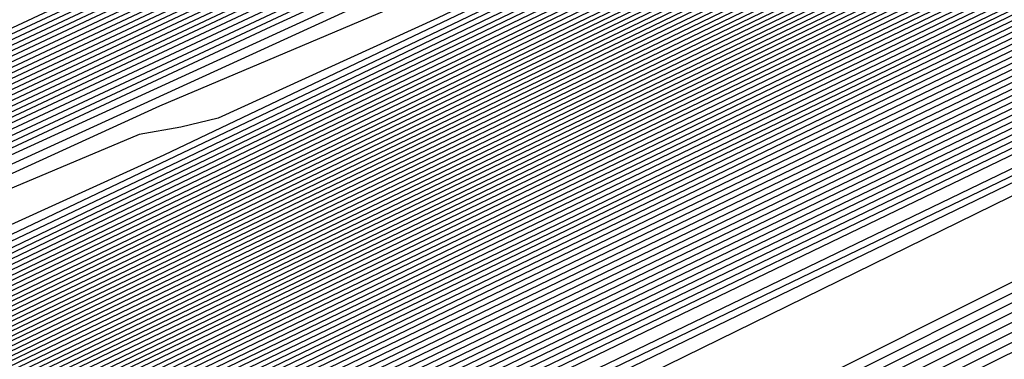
# Model space of a CAD drawing. Extents: x 3249832 to 3255657, y 13789405 to 13793316.
# Tile 134 of 256: x 3255343 to 3255346.33, y 13790168.38 to 13790169.53. Entities that reach past the tile are written whole.
import ezdxf

# ---------------------------------------------------------------- set-up
doc = ezdxf.new("R2010")
doc.units = 0
doc.header["$LTSCALE"] = 100
doc.header["$MEASUREMENT"] = 0
for name, color, linetype in [('GRATIO_CON', 10, 'CONTINUOUS'), ('GRATIO_ICON', 7, 'CONTINUOUS'), ('TARGETS_EAST', 7, 'CONTINUOUS')]:
    doc.layers.add(name, color=color, linetype=linetype)

# ---------------------------------------------------------------- blocks, each defined once
blk = doc.blocks.new('Gratio_032316_contours')
at = {"layer": 'GRATIO_CON', "color": 5, "linetype": 'Continuous', "flags": 128}
for points in [[(3255363.3626, 13790177.2744), (3255362.8508, 13790177.0238), (3255359.2644, 13790175.2916), (3255349.5288, 13790170.5964), (3255332.0737, 13790162.1815), (3255311.3462, 13790152.1899), (3255293.2974, 13790143.4894)], [(3255363.3534, 13790177.2943), (3255362.865, 13790177.0543), (3255359.4421, 13790175.4004), (3255350.1499, 13790170.9185), (3255333.493, 13790162.8881), (3255313.7321, 13790153.3624), (3255296.5669, 13790145.0881)], [(3255363.3442, 13790177.3141), (3255362.8793, 13790177.0848), (3255359.6198, 13790175.5091), (3255350.771, 13790171.2405), (3255334.8977, 13790163.5876), (3255316.0013, 13790154.4785), (3255299.4426, 13790146.4963)], [(3255363.3351, 13790177.334), (3255362.8936, 13790177.1153), (3255359.7975, 13790175.6178), (3255351.3922, 13790171.5625), (3255336.3024, 13790164.2871), (3255318.2705, 13790155.5945), (3255302.3184, 13790147.9045)], [(3255363.3168, 13790177.3737), (3255362.9221, 13790177.1764), (3255360.1529, 13790175.8353), (3255352.6344, 13790172.2066), (3255339.1118, 13790165.686), (3255322.809, 13790157.8266), (3255308.0699, 13790150.7209), (3255298.2, 13790145.9612)], [(3255363.3076, 13790177.3935), (3255362.9364, 13790177.2069), (3255360.3306, 13790175.944), (3255353.2555, 13790172.5287), (3255340.5164, 13790166.3855), (3255325.0782, 13790158.9427), (3255310.9456, 13790152.1291), (3255301.1769, 13790147.4178)], [(3255363.2985, 13790177.4128), (3255362.9507, 13790177.237), (3255360.5083, 13790176.0525), (3255353.8766, 13790172.8506), (3255341.9211, 13790167.085), (3255327.3475, 13790160.0587), (3255313.8214, 13790153.5373), (3255304.1539, 13790148.8744)], [(3255363.2899, 13790177.4293), (3255362.9654, 13790177.2653), (3255360.6862, 13790176.16), (3255354.4979, 13790173.1721), (3255343.3258, 13790167.7843), (3255329.6167, 13790161.1747), (3255316.6971, 13790154.9455), (3255307.1308, 13790150.331), (3255300.4292, 13790147.096)], [(3255363.2728, 13790177.4624), (3255362.9947, 13790177.3218), (3255361.0421, 13790176.3749), (3255355.7403, 13790173.8151), (3255346.1353, 13790169.1829), (3255334.1552, 13790163.4068), (3255322.4486, 13790157.7619), (3255313.0847, 13790153.2443), (3255305.8138, 13790149.7339), (3255299.8068, 13790146.8314)], [(3255363.2642, 13790177.4789), (3255363.0094, 13790177.3501), (3255361.22, 13790176.4823), (3255356.3615, 13790174.1365), (3255347.54, 13790169.8823), (3255336.4244, 13790164.5228), (3255325.3244, 13790159.17), (3255316.0789, 13790154.7093), (3255308.6447, 13790151.1198), (3255302.5075, 13790148.1544)], [(3255363.2556, 13790177.4954), (3255363.024, 13790177.3784), (3255361.3979, 13790176.5898), (3255356.9827, 13790174.458), (3255348.9447, 13790170.5816), (3255338.6936, 13790165.6388), (3255328.2001, 13790160.5782), (3255319.0572, 13790156.1665), (3255311.3477, 13790152.4439), (3255304.7769, 13790149.269)], [(3255363.247, 13790177.5119), (3255363.0387, 13790177.4067), (3255361.5758, 13790176.6972), (3255357.6039, 13790174.7795), (3255350.3494, 13790171.2809), (3255340.9629, 13790166.7549), (3255331.0759, 13790161.9864), (3255322.0355, 13790157.6238), (3255314.0508, 13790153.7681), (3255307.0464, 13790150.3836), (3255300.985, 13790147.4531)], [(3255363.2298, 13790177.545), (3255363.068, 13790177.4632), (3255361.9317, 13790176.9121), (3255358.8464, 13790175.4225), (3255353.1588, 13790172.6795), (3255345.5013, 13790168.9869), (3255336.8274, 13790164.8028), (3255327.9921, 13790160.5384), (3255319.457, 13790156.4164), (3255311.5852, 13790152.6127), (3255304.7086, 13790149.288)], [(3255363.2212, 13790177.5615), (3255363.0827, 13790177.4915), (3255362.1096, 13790177.0196), (3255359.4676, 13790175.744), (3255354.5636, 13790173.3789), (3255347.7706, 13790170.103), (3255339.7031, 13790166.211), (3255330.9703, 13790161.9956), (3255322.16, 13790157.7405), (3255313.8547, 13790153.7272), (3255306.5704, 13790150.2055), (3255300.5587, 13790147.2978)], [(3255363.2126, 13790177.578), (3255363.0973, 13790177.5198), (3255362.2875, 13790177.127), (3255360.0888, 13790176.0654), (3255355.9683, 13790174.0782), (3255350.0398, 13790171.219), (3255342.5789, 13790167.6192), (3255333.9486, 13790163.4529), (3255324.8631, 13790159.0647), (3255316.1241, 13790154.8418), (3255308.4322, 13790151.123), (3255302.0841, 13790148.0526)], [(3255363.204, 13790177.5946), (3255363.112, 13790177.548), (3255362.4654, 13790177.2345), (3255360.71, 13790176.3869), (3255357.373, 13790174.7775), (3255352.309, 13790172.335), (3255345.4546, 13790169.0274), (3255336.9269, 13790164.9102), (3255327.5662, 13790160.3888), (3255318.3935, 13790155.9564), (3255310.294, 13790152.0405), (3255303.6095, 13790148.8074)], [(3255363.1868, 13790177.6276), (3255363.1413, 13790177.6046), (3255362.8213, 13790177.4494), (3255361.9524, 13790177.0299), (3255360.1824, 13790176.1761), (3255356.8475, 13790174.5671), (3255351.2061, 13790171.8438), (3255342.8835, 13790167.8247), (3255332.9724, 13790163.0371), (3255322.9324, 13790158.1855), (3255314.0176, 13790153.8755), (3255306.6603, 13790150.3169), (3255301.0871, 13790147.6207)], [(3255363.1782, 13790177.6441), (3255363.1559, 13790177.6329), (3255362.9992, 13790177.5568), (3255362.5736, 13790177.3514), (3255361.5871, 13790176.8755), (3255359.1167, 13790175.6831), (3255354.0819, 13790173.252), (3255345.8618, 13790169.282), (3255335.6754, 13790164.3612), (3255325.2018, 13790159.3001), (3255315.8794, 13790154.793), (3255308.1857, 13790151.0717), (3255302.3577, 13790148.2522)], [(3255363.1697, 13790177.6606), (3255350.6237, 13790171.6008), (3255338.5563, 13790165.7713), (3255327.446, 13790160.4025), (3255317.7338, 13790155.7069), (3255309.7102, 13790151.826), (3255303.6283, 13790148.8837)], [(3255363.1622, 13790177.6756), (3255351.3249, 13790171.958), (3255339.8464, 13790166.4129), (3255329.0857, 13790161.2128), (3255319.4089, 13790156.5342), (3255311.2122, 13790152.5695), (3255304.8988, 13790149.5152)], [(3255363.1472, 13790177.7055), (3255352.7271, 13790172.6724), (3255342.4265, 13790167.6962), (3255332.3649, 13790162.8336), (3255322.7593, 13790158.1889), (3255314.2163, 13790154.0566), (3255307.4399, 13790150.7782), (3255302.9144, 13790148.5902)], [(3255363.1398, 13790177.7205), (3255353.4282, 13790173.0296), (3255343.7165, 13790168.3378), (3255334.0045, 13790163.6439), (3255324.4345, 13790159.0163), (3255315.7184, 13790154.8001), (3255308.7105, 13790151.4097), (3255304.0166, 13790149.1402)], [(3255363.1323, 13790177.7354), (3255354.1293, 13790173.3869), (3255345.0066, 13790168.9794), (3255335.6442, 13790164.4543), (3255326.1097, 13790159.8437), (3255317.2205, 13790155.5436), (3255309.9811, 13790152.0412), (3255305.1188, 13790149.6902)], [(3255363.1248, 13790177.7504), (3255354.8304, 13790173.7441), (3255346.2966, 13790169.6211), (3255337.2838, 13790165.2647), (3255327.7849, 13790160.671), (3255318.7225, 13790156.2871), (3255311.2516, 13790152.6727), (3255306.221, 13790150.2403), (3255303.2552, 13790148.8134)], [(3255363.1098, 13790177.7803), (3255356.2327, 13790174.4585), (3255348.8767, 13790170.9043), (3255340.5631, 13790166.8854), (3255331.1353, 13790162.3257), (3255321.7267, 13790157.7741), (3255313.7927, 13790153.9356), (3255308.4254, 13790151.3403), (3255305.2619, 13790149.8176)], [(3255363.1023, 13790177.7953), (3255356.9338, 13790174.8157), (3255350.1668, 13790171.546), (3255342.2027, 13790167.6958), (3255332.8105, 13790163.1531), (3255323.2287, 13790158.5176), (3255315.0633, 13790154.5671), (3255309.5276, 13790151.8904), (3255306.2652, 13790150.3197), (3255304.5271, 13790149.4986)], [(3255363.0949, 13790177.8103), (3255357.6349, 13790175.1729), (3255351.4568, 13790172.1876), (3255343.8423, 13790168.5062), (3255334.4857, 13790163.9805), (3255324.7308, 13790159.2611), (3255316.3339, 13790155.1986), (3255310.6298, 13790152.4404), (3255307.2685, 13790150.8219), (3255305.4785, 13790149.9753)], [(3255363.0874, 13790177.8253), (3255358.336, 13790175.5302), (3255352.7468, 13790172.8292), (3255345.4819, 13790169.3166), (3255336.1609, 13790164.8078), (3255326.2329, 13790160.0046), (3255317.6044, 13790155.8301), (3255311.732, 13790152.9904), (3255308.2718, 13790151.324), (3255306.43, 13790150.4521), (3255305.4986, 13790150.0381)], [(3255363.0724, 13790177.8552), (3255359.7383, 13790176.2446), (3255355.3269, 13790174.1125), (3255348.7612, 13790170.9373), (3255339.5113, 13790166.4625), (3255329.237, 13790161.4917), (3255320.1455, 13790157.0931), (3255313.9364, 13790154.0905), (3255310.2785, 13790152.3282), (3255308.3329, 13790151.4056), (3255307.3516, 13790150.9663), (3255306.9504, 13790150.8311), (3255306.8357, 13790150.8648), (3255306.709, 13790150.9242), (3255306.2521, 13790150.8346), (3255305.1418, 13790150.4136)], [(3255363.0649, 13790177.8702), (3255360.4394, 13790176.6018), (3255356.617, 13790174.7541), (3255350.4008, 13790171.7477), (3255341.1865, 13790167.2899), (3255330.7391, 13790162.2352), (3255321.4161, 13790157.7246), (3255315.0386, 13790154.6406), (3255311.2818, 13790152.8303), (3255309.2843, 13790151.8823), (3255308.2782, 13790151.4305), (3255307.8684, 13790151.2902), (3255307.7534, 13790151.3222), (3255307.6263, 13790151.3795), (3255307.1599, 13790151.2834), (3255306.0215, 13790150.8474), (3255304.0328, 13790149.9659)], [(3255363.0574, 13790177.8851), (3255361.1405, 13790176.959), (3255357.907, 13790175.3957), (3255352.0405, 13790172.558), (3255342.8617, 13790168.1173), (3255332.2411, 13790162.9787), (3255322.6867, 13790158.3561), (3255316.1408, 13790155.1906), (3255312.2851, 13790153.3324), (3255310.2358, 13790152.359), (3255309.2047, 13790151.8946), (3255308.7864, 13790151.7492), (3255308.6711, 13790151.7796), (3255308.5437, 13790151.8348), (3255308.0677, 13790151.7321), (3255306.9011, 13790151.2812), (3255304.8608, 13790150.3744)], [(3255363.05, 13790177.9001), (3255361.8416, 13790177.3162), (3255359.1971, 13790176.0374), (3255353.6801, 13790173.3684), (3255344.5369, 13790168.9446), (3255333.7432, 13790163.7222), (3255323.9572, 13790158.9876), (3255317.243, 13790155.7406), (3255313.2884, 13790153.8345), (3255311.1872, 13790152.8358), (3255310.1312, 13790152.3587), (3255309.7044, 13790152.2082), (3255309.5888, 13790152.237), (3255309.461, 13790152.2901), (3255308.9754, 13790152.1808), (3255307.7808, 13790151.715), (3255305.6888, 13790150.7829), (3255303.1621, 13790149.6128)], [(3255363.0357, 13790177.9293), (3255349.1365, 13790171.2039), (3255336.4664, 13790165.0734), (3255326.2544, 13790160.1326), (3255319.3751, 13790156.8057), (3255315.2861, 13790154.8344), (3255313.0901, 13790153.7893), (3255311.9842, 13790153.2869), (3255311.5403, 13790153.1263), (3255311.4242, 13790153.1519), (3255311.2957, 13790153.2007), (3255310.791, 13790153.0783), (3255309.5402, 13790152.5826), (3255307.3448, 13790151.5999), (3255304.6912, 13790150.3694)], [(3255363.0293, 13790177.9433), (3255349.5014, 13790171.3974), (3255337.1523, 13790165.4221), (3255327.1608, 13790160.5879), (3255320.3695, 13790157.3036), (3255316.2759, 13790155.33), (3255314.0416, 13790154.266), (3255312.9108, 13790153.751), (3255312.4583, 13790153.5853), (3255312.3419, 13790153.6093), (3255312.2131, 13790153.656), (3255311.6988, 13790153.527), (3255310.4199, 13790153.0164), (3255308.1727, 13790152.0084), (3255305.4558, 13790150.7477)], [(3255363.0228, 13790177.9572), (3255349.8663, 13790171.5909), (3255337.8383, 13790165.7708), (3255328.0673, 13790161.0433), (3255321.3638, 13790157.8014), (3255317.2657, 13790155.8255), (3255314.9931, 13790154.7428), (3255313.8373, 13790154.2151), (3255313.3763, 13790154.0443), (3255313.2596, 13790154.0668), (3255313.1304, 13790154.1113), (3255312.6066, 13790153.9757), (3255311.2996, 13790153.4502), (3255309.0007, 13790152.4169), (3255306.2204, 13790151.126), (3255303.6487, 13790149.9195)], [(3255363.0164, 13790177.9712), (3255362.7761, 13790177.8544), (3255361.0953, 13790177.0408), (3255356.5335, 13790174.8332), (3255348.3101, 13790170.854), (3255338.2839, 13790166.0028), (3255328.9737, 13790161.4984), (3255322.3581, 13790158.2992), (3255318.2556, 13790156.3211), (3255315.9445, 13790155.2195), (3255314.7638, 13790154.6793), (3255314.2943, 13790154.5033), (3255314.1773, 13790154.5242), (3255314.0478, 13790154.5666), (3255313.5144, 13790154.4244), (3255312.1793, 13790153.884), (3255309.8287, 13790152.8254), (3255306.9849, 13790151.5042), (3255304.3543, 13790150.27)], [(3255363.0035, 13790177.999), (3255362.7772, 13790177.8888), (3255361.1947, 13790177.1225), (3255356.9001, 13790175.044), (3255349.1521, 13790171.2948), (3255339.6697, 13790166.7067), (3255330.7865, 13790162.409), (3255324.3467, 13790159.2949), (3255320.2352, 13790157.3123), (3255317.8474, 13790156.173), (3255316.6168, 13790155.6075), (3255316.1303, 13790155.4214), (3255316.0128, 13790155.439), (3255315.8825, 13790155.4772), (3255315.33, 13790155.3219), (3255313.9387, 13790154.7516), (3255311.4847, 13790153.6424), (3255308.5141, 13790152.2608), (3255305.7656, 13790150.9711), (3255303.816, 13790150.0634)], [(3255362.9971, 13790178.013), (3255362.7777, 13790177.906), (3255361.2444, 13790177.1634), (3255357.0834, 13790175.1495), (3255349.5732, 13790171.5153), (3255340.3626, 13790167.0587), (3255331.693, 13790162.8643), (3255325.341, 13790159.7927), (3255321.2251, 13790157.8079), (3255318.7989, 13790156.6497), (3255317.5434, 13790156.0716), (3255317.0482, 13790155.8804), (3255316.9305, 13790155.8965), (3255316.7999, 13790155.9325), (3255316.2378, 13790155.7706), (3255314.8184, 13790155.1854), (3255312.3127, 13790154.0509), (3255309.2787, 13790152.6391), (3255306.4712, 13790151.3216), (3255304.4798, 13790150.3944)], [(3255362.9906, 13790178.0269), (3255362.7782, 13790177.9232), (3255361.2941, 13790177.2043), (3255357.2667, 13790175.2549), (3255349.9942, 13790171.7357), (3255341.0555, 13790167.4106), (3255332.5994, 13790163.3196), (3255326.3353, 13790160.2905), (3255322.2149, 13790158.3035), (3255319.7503, 13790157.1265), (3255318.4699, 13790156.5357), (3255317.9662, 13790156.3394), (3255317.8482, 13790156.3539), (3255317.7172, 13790156.3878), (3255317.1455, 13790156.2193), (3255315.698, 13790155.6192), (3255313.1406, 13790154.4594), (3255310.0433, 13790153.0174), (3255307.1769, 13790151.6721), (3255305.1437, 13790150.7253)], [(3255362.9842, 13790178.0409), (3255362.7788, 13790177.9404), (3255361.3439, 13790177.2452), (3255357.45, 13790175.3604), (3255350.4152, 13790171.9561), (3255341.7484, 13790167.7626), (3255333.5058, 13790163.7749), (3255327.3296, 13790160.7884), (3255323.2047, 13790158.799), (3255320.7018, 13790157.6032), (3255319.3964, 13790156.9998), (3255318.8842, 13790156.7984), (3255318.7659, 13790156.8113), (3255318.6346, 13790156.8431), (3255318.0533, 13790156.668), (3255316.5777, 13790156.053), (3255313.9686, 13790154.8679), (3255310.8078, 13790153.3957), (3255307.8825, 13790152.0227), (3255305.8076, 13790151.0562), (3255304.5095, 13790150.4882)], [(3255362.9713, 13790178.0688), (3255362.7799, 13790177.9748), (3255361.4433, 13790177.327), (3255357.8165, 13790175.5712), (3255351.2573, 13790172.397), (3255343.1342, 13790168.4665), (3255335.3187, 13790164.6855), (3255329.3183, 13790161.784), (3255325.1844, 13790159.7902), (3255322.6047, 13790158.5567), (3255321.2494, 13790157.9281), (3255320.7202, 13790157.7165), (3255320.6013, 13790157.7262), (3255320.4693, 13790157.7537), (3255319.8689, 13790157.5655), (3255318.3371, 13790156.9206), (3255315.6246, 13790155.6848), (3255312.337, 13790154.1523), (3255309.2938, 13790152.7237), (3255307.1354, 13790151.718), (3255305.7861, 13790151.1255), (3255304.9914, 13790150.8543)], [(3255362.9649, 13790178.0827), (3255362.7804, 13790177.992), (3255361.493, 13790177.3678), (3255357.9998, 13790175.6767), (3255351.6783, 13790172.6174), (3255343.8271, 13790168.8185), (3255336.2251, 13790165.1408), (3255330.3126, 13790162.2819), (3255326.1742, 13790160.2858), (3255323.5561, 13790159.0334), (3255322.1759, 13790158.3922), (3255321.6382, 13790158.1755), (3255321.519, 13790158.1836), (3255321.3866, 13790158.209), (3255320.7767, 13790158.0142), (3255319.2168, 13790157.3544), (3255316.4526, 13790156.0933), (3255313.1016, 13790154.5306), (3255309.9994, 13790153.0743), (3255307.7993, 13790152.049), (3255306.4244, 13790151.4442), (3255305.616, 13790151.1656), (3255305.1412, 13790151.12)], [(3255362.9585, 13790178.0966), (3255362.7809, 13790178.0092), (3255361.5427, 13790177.4087), (3255358.1831, 13790175.7821), (3255352.0993, 13790172.8378), (3255344.52, 13790169.1705), (3255337.1315, 13790165.5961), (3255331.3069, 13790162.7797), (3255327.1641, 13790160.7814), (3255324.5076, 13790159.5102), (3255323.1025, 13790158.8563), (3255322.5562, 13790158.6345), (3255322.4367, 13790158.641), (3255322.304, 13790158.6643), (3255321.6845, 13790158.4629), (3255320.0965, 13790157.7881), (3255317.2806, 13790156.5018), (3255313.8662, 13790154.9088), (3255310.7051, 13790153.4248), (3255308.4631, 13790152.3799), (3255307.0628, 13790151.7628), (3255306.2405, 13790151.4768), (3255305.7596, 13790151.4265), (3255305.491, 13790151.5219)], [(3255362.952, 13790178.1106), (3255362.7815, 13790178.0264), (3255361.5924, 13790177.4496), (3255358.3664, 13790175.8876), (3255352.5204, 13790173.0583), (3255345.2129, 13790169.5225), (3255338.038, 13790166.0514), (3255332.3012, 13790163.2775), (3255328.1539, 13790161.277), (3255325.4591, 13790159.9869)], [(3255362.9392, 13790178.1385), (3255362.7826, 13790178.0608), (3255361.6919, 13790177.5314), (3255358.733, 13790176.0984), (3255353.3624, 13790173.4991), (3255346.5987, 13790170.2264), (3255339.8508, 13790166.962), (3255334.2898, 13790164.2732), (3255330.1336, 13790162.2681), (3255327.362, 13790160.9404)], [(3255362.9327, 13790178.1524), (3255362.7831, 13790178.078), (3255361.7416, 13790177.5723), (3255358.9163, 13790176.2039), (3255353.7834, 13790173.7196), (3255347.2916, 13790170.5784), (3255340.7573, 13790167.4173), (3255335.2841, 13790164.771), (3255331.1234, 13790162.7637), (3255328.3134, 13790161.4172), (3255326.8085, 13790160.7127)], [(3255362.9263, 13790178.1663), (3255362.7836, 13790178.0952), (3255361.7913, 13790177.6131), (3255359.0996, 13790176.3093), (3255354.2045, 13790173.94), (3255347.9845, 13790170.9303), (3255341.6637, 13790167.8726), (3255336.2784, 13790165.2689), (3255332.1133, 13790163.2593), (3255329.2649, 13790161.8939), (3255327.7351, 13790161.1769)], [(3255362.9199, 13790178.1803), (3255362.7842, 13790178.1124), (3255361.841, 13790177.654), (3255359.2829, 13790176.4147), (3255354.6255, 13790174.1604), (3255348.6774, 13790171.2823), (3255342.5701, 13790168.3279), (3255337.2727, 13790165.7667), (3255333.1031, 13790163.7549), (3255330.2163, 13790162.3706), (3255328.6616, 13790161.641), (3255328.0641, 13790161.3887)], [(3255362.9063, 13790178.2064), (3255362.7848, 13790178.1456), (3255361.9402, 13790177.7351), (3255359.6494, 13790176.6253), (3255355.4675, 13790174.6012), (3255350.0632, 13790171.9862), (3255344.383, 13790169.2385), (3255339.2614, 13790166.7624), (3255335.0828, 13790164.7461), (3255332.1192, 13790163.3241), (3255330.5146, 13790162.5692), (3255329.9, 13790162.3067), (3255329.7784, 13790162.3004), (3255329.6428, 13790162.3067), (3255328.9468, 13790162.0527), (3255327.134, 13790161.2585)], [(3255362.8995, 13790178.2194), (3255362.7851, 13790178.1622), (3255361.9898, 13790177.7756), (3255359.8326, 13790176.7306), (3255355.8885, 13790174.8216), (3255350.7561, 13790172.3382), (3255345.2894, 13790169.6938), (3255340.2557, 13790167.2602), (3255336.0726, 13790165.2417), (3255333.0707, 13790163.8009), (3255331.4411, 13790163.0333), (3255330.818, 13790162.7658), (3255330.6961, 13790162.7578), (3255330.5602, 13790162.762), (3255329.8546, 13790162.5014), (3255328.0137, 13790161.6923)], [(3255362.8927, 13790178.2325), (3255362.7854, 13790178.1788), (3255362.0393, 13790177.8162), (3255360.0158, 13790176.8359), (3255356.3096, 13790175.042), (3255351.449, 13790172.6901), (3255346.1959, 13790170.1491), (3255341.25, 13790167.758), (3255337.0624, 13790165.7372), (3255334.0221, 13790164.2776), (3255332.3677, 13790163.4974), (3255331.736, 13790163.2248), (3255331.6138, 13790163.2153), (3255331.4775, 13790163.2173), (3255330.7624, 13790162.9501), (3255328.8934, 13790162.1261), (3255325.5604, 13790160.5868)], [(3255362.8859, 13790178.2455), (3255362.7857, 13790178.1953), (3255362.0889, 13790177.8567), (3255360.1991, 13790176.9412), (3255356.7306, 13790175.2624), (3255352.1418, 13790173.0421), (3255347.1023, 13790170.6044), (3255342.2443, 13790168.2559), (3255338.0523, 13790166.2328), (3255334.9736, 13790164.7544), (3255333.2942, 13790163.9615), (3255332.654, 13790163.6838), (3255332.5316, 13790163.6727), (3255332.3949, 13790163.6726), (3255331.6701, 13790163.3989), (3255329.7731, 13790162.5599), (3255326.3884, 13790160.9952)], [(3255362.8724, 13790178.2716), (3255362.7863, 13790178.2285), (3255362.1881, 13790177.9378), (3255360.5655, 13790177.1518), (3255357.5726, 13790175.7031), (3255353.5276, 13790173.746), (3255348.9152, 13790171.5151), (3255344.2329, 13790169.2515), (3255340.0319, 13790167.224), (3255336.8765, 13790165.7078), (3255335.1472, 13790164.8898), (3255334.49, 13790164.6018), (3255334.367, 13790164.5876), (3255334.2296, 13790164.5832), (3255333.4857, 13790164.2963), (3255331.5325, 13790163.4275), (3255328.0443, 13790161.8122)], [(3255362.8656, 13790178.2846), (3255362.7866, 13790178.2451), (3255362.2377, 13790177.9784), (3255360.7488, 13790177.2571), (3255357.9936, 13790175.9235), (3255354.2205, 13790174.098), (3255349.8216, 13790171.9704), (3255345.2272, 13790169.7494), (3255341.0218, 13790167.7196), (3255337.828, 13790166.1846), (3255336.0737, 13790165.3539), (3255335.408, 13790165.0609), (3255335.2847, 13790165.045), (3255335.1469, 13790165.0385), (3255334.3935, 13790164.745), (3255332.4122, 13790163.8613), (3255328.8723, 13790162.2207), (3255324.5703, 13790160.2049)], [(3255362.8588, 13790178.2977), (3255362.7869, 13790178.2617), (3255362.2872, 13790178.0189), (3255360.932, 13790177.3624), (3255358.4146, 13790176.1439), (3255354.9134, 13790174.45), (3255350.728, 13790172.4257), (3255346.2216, 13790170.2472), (3255342.0116, 13790168.2152), (3255338.7794, 13790166.6613), (3255337.0003, 13790165.818), (3255336.3259, 13790165.5199), (3255336.2024, 13790165.5024), (3255336.0643, 13790165.4938), (3255335.3013, 13790165.1937), (3255333.2918, 13790164.2951), (3255329.7003, 13790162.6292), (3255325.3348, 13790160.5832)], [(3255362.852, 13790178.3107), (3255362.7872, 13790178.2783), (3255362.3368, 13790178.0594), (3255361.1152, 13790177.4676), (3255358.8356, 13790176.3643), (3255355.6063, 13790174.8019), (3255351.6345, 13790172.881), (3255347.2159, 13790170.745), (3255343.0015, 13790168.7108), (3255339.7309, 13790167.1381), (3255337.9268, 13790166.2821), (3255337.2439, 13790165.9789), (3255337.1201, 13790165.9598), (3255336.9816, 13790165.9491), (3255336.2091, 13790165.6425), (3255334.1715, 13790164.7289), (3255330.5283, 13790163.0377), (3255326.0994, 13790160.9615)], [(3255362.8384, 13790178.3368), (3255362.7878, 13790178.3115), (3255362.436, 13790178.1405), (3255361.4817, 13790177.6782), (3255359.6777, 13790176.8051), (3255356.9921, 13790175.5058), (3255353.4473, 13790173.7916), (3255349.2045, 13790171.7407), (3255344.9811, 13790169.7019), (3255341.6338, 13790168.0916), (3255339.7798, 13790167.2103), (3255339.0799, 13790166.897), (3255338.9555, 13790166.8747), (3255338.8164, 13790166.8597), (3255338.0247, 13790166.5399), (3255335.9309, 13790165.5964), (3255332.1843, 13790163.8547), (3255327.6286, 13790161.718)], [(3255362.8317, 13790178.3499), (3255362.7881, 13790178.3281), (3255362.4856, 13790178.1811), (3255361.6649, 13790177.7835), (3255360.0987, 13790177.0254), (3255357.685, 13790175.8578), (3255354.3537, 13790174.2469), (3255350.1988, 13790172.2385), (3255345.971, 13790170.1975), (3255342.5852, 13790168.5683), (3255340.7063, 13790167.6744), (3255339.9979, 13790167.356), (3255339.8732, 13790167.3321), (3255339.7337, 13790167.315), (3255338.9325, 13790166.9886), (3255336.8106, 13790166.0302), (3255333.0122, 13790164.2632), (3255328.3932, 13790162.0963), (3255324.1122, 13790160.0848)], [(3255362.8249, 13790178.3629), (3255362.7884, 13790178.3447), (3255362.5352, 13790178.2216), (3255361.8482, 13790177.8888), (3255360.5197, 13790177.2458), (3255358.3779, 13790176.2098), (3255355.2602, 13790174.7022), (3255351.1931, 13790172.7363), (3255346.9608, 13790170.6931), (3255343.5367, 13790169.045), (3255341.6329, 13790168.1386), (3255340.9159, 13790167.815), (3255340.791, 13790167.7895), (3255340.6511, 13790167.7703), (3255339.8402, 13790167.4374), (3255337.6903, 13790166.464), (3255333.8402, 13790164.6717), (3255329.1577, 13790162.4746), (3255324.8178, 13790160.4353)], [(3255362.8181, 13790178.376), (3255362.7887, 13790178.3613), (3255362.5847, 13790178.2622), (3255362.0314, 13790177.9941), (3255360.9407, 13790177.4662), (3255359.0708, 13790176.5617), (3255356.1666, 13790175.1575), (3255352.1874, 13790173.2342), (3255347.9506, 13790171.1887), (3255344.4881, 13790169.5218), (3255342.5594, 13790168.6027), (3255341.8339, 13790168.274), (3255341.7087, 13790168.247), (3255341.5684, 13790168.2256), (3255340.748, 13790167.8861), (3255338.57, 13790166.8978), (3255334.6682, 13790165.0802), (3255329.9223, 13790162.8529), (3255325.5234, 13790160.7859)], [(3255362.8045, 13790178.4021), (3255361.9033, 13790177.9658), (3255360.4718, 13790177.2733), (3255357.9795, 13790176.0682), (3255354.1761, 13790174.2299), (3255349.9303, 13790172.1799), (3255346.391, 13790170.4753), (3255344.4124, 13790169.5309), (3255343.6698, 13790169.1921), (3255343.5441, 13790169.1618), (3255343.4031, 13790169.1362), (3255342.5636, 13790168.7835), (3255340.3294, 13790167.7654), (3255336.3242, 13790165.8972), (3255331.4515, 13790163.6095), (3255326.9347, 13790161.4869)], [(3255362.7977, 13790178.4151), (3255356.8185, 13790175.525), (3255351.514, 13790172.9629), (3255347.559, 13790171.0568), (3255345.4031, 13790170.0261), (3255344.5958, 13790169.655), (3255344.4618, 13790169.6192), (3255344.3205, 13790169.5915), (3255343.4714, 13790169.2322), (3255341.2091, 13790168.1992), (3255337.1521, 13790166.3057), (3255332.2161, 13790163.9878), (3255327.6403, 13790161.8375)], [(3255362.7909, 13790178.4282), (3255357.1132, 13790175.6841), (3255352.0762, 13790173.2514), (3255348.3205, 13790171.4416), (3255346.2733, 13790170.4629), (3255345.5068, 13790170.1106), (3255345.3795, 13790170.0767), (3255345.2378, 13790170.0468), (3255344.3792, 13790169.681), (3255342.0887, 13790168.633), (3255337.9801, 13790166.7141), (3255332.9806, 13790164.3661), (3255328.346, 13790162.188), (3255325.0602, 13790160.6529)], [(3255362.784, 13790178.442), (3255357.4078, 13790175.8436), (3255352.6383, 13790173.5402), (3255349.0821, 13790171.8266), (3255347.1436, 13790170.8999), (3255346.4177, 13790170.5662), (3255346.2972, 13790170.5341), (3255346.1552, 13790170.5021), (3255345.287, 13790170.1297), (3255342.9684, 13790169.0668), (3255338.8081, 13790167.1226), (3255333.7452, 13790164.7444), (3255329.0516, 13790162.5385), (3255325.7241, 13790160.9838)], [(3255362.7701, 13790178.4698), (3255357.9969, 13790176.1629), (3255353.7624, 13790174.1179), (3255350.6051, 13790172.5964), (3255348.8841, 13790171.7737), (3255348.2396, 13790171.4775), (3255348.1326, 13790171.4489), (3255347.9899, 13790171.4127), (3255347.1025, 13790171.0271), (3255344.7278, 13790169.9344), (3255340.4641, 13790167.9396), (3255335.2744, 13790165.5009), (3255330.4629, 13790163.2396), (3255327.0519, 13790161.6457)], [(3255362.7632, 13790178.4837), (3255358.2915, 13790176.3225), (3255354.3245, 13790174.4067), (3255351.3666, 13790172.9814), (3255349.7543, 13790172.2106), (3255349.1506, 13790171.9331), (3255349.0503, 13790171.9064), (3255348.9072, 13790171.868), (3255348.0103, 13790171.4759), (3255345.6075, 13790170.3682), (3255341.2921, 13790168.3481), (3255336.039, 13790165.8792), (3255331.1685, 13790163.5901), (3255327.7158, 13790161.9766)], [(3255362.7562, 13790178.4976), (3255358.5861, 13790176.4822), (3255354.8865, 13790174.6955), (3255352.1282, 13790173.3663), (3255350.6245, 13790172.6475), (3255350.0615, 13790172.3887), (3255349.9681, 13790172.3638), (3255349.8246, 13790172.3233), (3255348.9181, 13790171.9246), (3255346.4872, 13790170.802), (3255342.12, 13790168.7566), (3255336.8035, 13790166.2575), (3255331.8742, 13790163.9406), (3255328.3796, 13790162.3075), (3255326.2125, 13790161.3222)], [(3255362.7492, 13790178.5115), (3255358.8807, 13790176.6418), (3255355.4486, 13790174.9843), (3255352.8897, 13790173.7512), (3255351.4948, 13790173.0844), (3255350.9725, 13790172.8444), (3255350.8858, 13790172.8212), (3255350.742, 13790172.7786), (3255349.8259, 13790172.3733), (3255347.3669, 13790171.2358), (3255342.948, 13790169.1651), (3255337.5681, 13790166.6358), (3255332.5798, 13790164.2911), (3255329.0435, 13790162.6384), (3255326.8508, 13790161.6408)], [(3255362.7353, 13790178.5393), (3255359.4698, 13790176.9611), (3255356.5728, 13790175.562), (3255354.4127, 13790174.5211), (3255353.2353, 13790173.9582), (3255352.7944, 13790173.7556), (3255352.7212, 13790173.7361), (3255352.5767, 13790173.6892), (3255351.6415, 13790173.2707), (3255349.1263, 13790172.1034), (3255344.604, 13790169.9821), (3255339.0973, 13790167.3924), (3255333.9911, 13790164.9922), (3255330.3713, 13790163.3003), (3255328.1274, 13790162.2781), (3255326.8499, 13790161.7478)], [(3255362.7284, 13790178.5533), (3255359.7644, 13790177.1207), (3255357.1348, 13790175.8508), (3255355.1742, 13790174.9061), (3255354.1055, 13790174.3952), (3255353.7053, 13790174.2112), (3255353.6389, 13790174.1935), (3255353.494, 13790174.1445), (3255352.5493, 13790173.7195), (3255350.006, 13790172.5371), (3255345.432, 13790170.3906), (3255339.8618, 13790167.7707), (3255334.6967, 13790165.3427), (3255331.0352, 13790163.6312), (3255328.7658, 13790162.5967), (3255327.4744, 13790162.0591)], [(3255362.7214, 13790178.5672), (3255360.0589, 13790177.2804), (3255357.6969, 13790176.1396), (3255355.9358, 13790175.291), (3255354.9758, 13790174.8321), (3255354.6163, 13790174.6668), (3255354.5566, 13790174.6509), (3255354.4114, 13790174.5998), (3255353.4571, 13790174.1682), (3255350.8856, 13790172.9709), (3255346.26, 13790170.7991), (3255340.6264, 13790168.149), (3255335.4023, 13790165.6933), (3255331.6991, 13790163.9621), (3255329.4041, 13790162.9154), (3255328.099, 13790162.3703), (3255327.4036, 13790162.1559)], [(3255362.7145, 13790178.5811), (3255360.3535, 13790177.44), (3255358.259, 13790176.4285), (3255356.6973, 13790175.6759), (3255355.846, 13790175.269), (3255355.5273, 13790175.1225), (3255355.4743, 13790175.1084), (3255355.3287, 13790175.0551), (3255354.3649, 13790174.6169), (3255351.7653, 13790173.4047), (3255347.0879, 13790171.2076), (3255341.391, 13790168.5272), (3255336.108, 13790166.0438), (3255332.3629, 13790164.293), (3255330.0424, 13790163.234), (3255328.7235, 13790162.6816), (3255328.022, 13790162.4624)], [(3255362.7006, 13790178.6089), (3255360.9427, 13790177.7593), (3255359.3831, 13790177.0061), (3255358.2203, 13790176.4458), (3255357.5865, 13790176.1428), (3255357.3492, 13790176.0337), (3255357.3097, 13790176.0232), (3255357.1634, 13790175.9657), (3255356.1804, 13790175.5144), (3255353.5247, 13790174.2723), (3255348.7439, 13790172.0246), (3255342.9202, 13790169.2838), (3255337.5193, 13790166.7448), (3255333.6907, 13790164.9549), (3255331.319, 13790163.8713), (3255329.9726, 13790163.3041), (3255329.2587, 13790163.0755), (3255328.942, 13790163.0582), (3255328.8259, 13790163.1372), (3255328.7162, 13790163.2059), (3255328.4267, 13790163.1916), (3255327.7734, 13790163.0298)], [(3255362.6936, 13790178.6228), (3255361.2372, 13790177.9189), (3255359.9452, 13790177.295), (3255358.9819, 13790176.8307), (3255358.4567, 13790176.5797), (3255358.2601, 13790176.4893), (3255358.2275, 13790176.4806), (3255358.0808, 13790176.421), (3255357.0882, 13790175.9631), (3255354.4044, 13790174.7061), (3255349.5719, 13790172.433), (3255343.6847, 13790169.6621), (3255338.2249, 13790167.0954), (3255334.3546, 13790165.2858), (3255331.9574, 13790164.19), (3255330.5971, 13790163.6153), (3255329.8771, 13790163.3821), (3255329.5591, 13790163.3618), (3255329.4442, 13790163.4389), (3255329.3355, 13790163.506), (3255329.0448, 13790163.4897), (3255328.3858, 13790163.3249), (3255327.3272, 13790163.0143)], [(3255362.6866, 13790178.6367), (3255361.5318, 13790178.0786), (3255360.5073, 13790177.5838), (3255359.7434, 13790177.2157), (3255359.327, 13790177.0166), (3255359.1711, 13790176.945), (3255359.1452, 13790176.9381), (3255358.9981, 13790176.8763), (3255357.996, 13790176.4118), (3255355.2841, 13790175.1399), (3255350.3999, 13790172.8415), (3255344.4493, 13790170.0404), (3255338.9305, 13790167.4459), (3255335.0185, 13790165.6167), (3255332.5957, 13790164.5086), (3255331.2216, 13790163.9266), (3255330.4955, 13790163.6886), (3255330.1763, 13790163.6654), (3255330.0624, 13790163.7405), (3255329.9549, 13790163.8061), (3255329.663, 13790163.7879), (3255328.9982, 13790163.6201), (3255327.9288, 13790163.3055)], [(3255362.6797, 13790178.6506), (3255361.8264, 13790178.2382), (3255361.0693, 13790177.8726), (3255360.5049, 13790177.6006), (3255360.1972, 13790177.4535), (3255360.082, 13790177.4006), (3255360.0629, 13790177.3955), (3255359.9155, 13790177.3316), (3255358.9038, 13790176.8605), (3255356.1638, 13790175.5737), (3255351.2279, 13790173.25), (3255345.2139, 13790170.4187), (3255339.6362, 13790167.7964), (3255335.6823, 13790165.9477), (3255333.234, 13790164.8273), (3255331.8461, 13790164.2378), (3255331.1139, 13790163.9952), (3255330.7934, 13790163.969), (3255330.6807, 13790164.0422), (3255330.5742, 13790164.1062), (3255330.2811, 13790164.086), (3255329.6106, 13790163.9153), (3255328.5305, 13790163.5966), (3255327.6432, 13790163.4098)], [(3255362.6658, 13790178.6785), (3255362.4155, 13790178.5575), (3255362.1935, 13790178.4503), (3255362.0279, 13790178.3705), (3255361.9377, 13790178.3274), (3255361.9039, 13790178.3118), (3255361.8983, 13790178.3103), (3255361.7502, 13790178.2422), (3255360.7194, 13790177.758), (3255357.9232, 13790176.4413), (3255352.8838, 13790174.067), (3255346.7431, 13790171.1753), (3255341.0474, 13790168.4975)], [(3255362.6589, 13790178.6923), (3255354.795, 13790174.9858), (3255347.5959, 13790171.5951), (3255341.7268, 13790168.8356)], [(3255362.6525, 13790178.7056), (3255362.5088, 13790178.6384), (3255361.5042, 13790178.1654), (3255358.7781, 13790176.8807), (3255353.8627, 13790174.5643), (3255347.8632, 13790171.739), (3255342.2776, 13790169.1132)], [(3255362.6461, 13790178.7189), (3255362.5064, 13790178.6541), (3255361.5311, 13790178.1953), (3255358.8848, 13790176.9486), (3255354.112, 13790174.6996), (3255348.2781, 13790171.9524), (3255342.8285, 13790169.3908)], [(3255362.6333, 13790178.7455), (3255362.5015, 13790178.6854), (3255361.5848, 13790178.2551), (3255359.0981, 13790177.0842), (3255354.6106, 13790174.97), (3255349.1081, 13790172.3792), (3255343.9303, 13790169.9459), (3255340.1383, 13790168.174)]]:
    blk.add_lwpolyline(points, dxfattribs=at)
at = {"layer": 'GRATIO_CON', "color": 1, "linetype": 'Continuous', "flags": 128}
for points in [[(3255363.3809, 13790177.2347), (3255362.8417, 13790176.9722), (3255359.0647, 13790175.1492), (3255348.812, 13790170.2056), (3255330.451, 13790161.3481), (3255308.7688, 13790150.8518), (3255290.1579, 13790141.759), (3255279.4333, 13790136.3706), (3255275.1019, 13790134.0226), (3255274.0936, 13790133.3098), (3255273.835, 13790133.05), (3255273.7395, 13790132.9539), (3255273.7177, 13790132.9553), (3255273.6967, 13790132.9953), (3255273.6714, 13790133.0437), (3255273.6534, 13790133.0777), (3255273.6351, 13790133.0727), (3255273.5327, 13790132.9977), (3255273.2428, 13790132.8201), (3255272.6983, 13790132.5174), (3255271.9753, 13790132.1075), (3255271.1855, 13790131.6184)], [(3255363.39, 13790177.2149), (3255362.9771, 13790177.0138), (3255360.0847, 13790175.6178), (3255352.2331, 13790171.832), (3255338.1695, 13790165.0464), (3255321.5473, 13790156.9914), (3255307.2465, 13790149.9823), (3255298.9474, 13790145.7734)], [(3255363.3992, 13790177.1951), (3255363.1126, 13790177.0555), (3255361.1046, 13790176.0864), (3255355.6542, 13790173.4583), (3255345.8914, 13790168.7478), (3255334.3524, 13790163.1561), (3255324.425, 13790158.2905), (3255318.6638, 13790155.3687), (3255316.2922, 13790154.0503), (3255315.7007, 13790153.6055), (3255315.3284, 13790153.314), (3255313.8097, 13790152.4936), (3255309.8273, 13790150.4717), (3255302.7047, 13790146.8918)], [(3255363.4084, 13790177.1752), (3255363.248, 13790177.0971), (3255362.1246, 13790176.5549), (3255359.0752, 13790175.0846), (3255353.6132, 13790172.4492), (3255347.1575, 13790169.3208), (3255341.6034, 13790166.5986), (3255338.3802, 13790164.964), (3255337.0533, 13790164.2264), (3255336.7224, 13790163.9775), (3255336.3153, 13790163.7151), (3255334.0738, 13790162.5607), (3255328.0678, 13790159.542), (3255317.3231, 13790154.1595), (3255304.6868, 13790147.8052)], [(3255363.4285, 13790177.1337), (3255362.9949, 13790176.9158), (3255359.9572, 13790175.3969), (3255351.7115, 13790171.2763), (3255336.9569, 13790163.8992), (3255319.6051, 13790155.1958), (3255304.871, 13790147.7424)], [(3255363.4401, 13790177.1113), (3255363.0308, 13790176.9038), (3255360.16, 13790175.4668), (3255352.3665, 13790171.571), (3255338.4206, 13790164.5976), (3255322.0196, 13790156.3708), (3255308.0928, 13790149.3258), (3255300.336, 13790145.2939)], [(3255363.4518, 13790177.0889), (3255363.0667, 13790176.8918), (3255360.3629, 13790175.5367), (3255353.0215, 13790171.8657), (3255339.8842, 13790165.2959), (3255324.4341, 13790157.5459), (3255311.3147, 13790150.9093), (3255304.0075, 13790147.1111)], [(3255363.4634, 13790177.0665), (3255363.1026, 13790176.8798), (3255360.5657, 13790175.6066), (3255353.6765, 13790172.1604), (3255341.3479, 13790165.9943), (3255326.8486, 13790158.7209), (3255314.5366, 13790152.4927), (3255307.679, 13790148.9283), (3255305.1815, 13790147.5119)], [(3255363.4867, 13790177.0218), (3255363.1745, 13790176.8559), (3255360.9714, 13790175.7464), (3255354.9865, 13790172.7497), (3255344.2752, 13790167.391), (3255331.6776, 13790161.071), (3255320.9803, 13790155.6595), (3255315.0221, 13790152.5626), (3255312.8522, 13790151.332), (3255312.572, 13790151.0561), (3255312.5182, 13790150.93), (3255311.9674, 13790150.5768), (3255310.431, 13790149.7263), (3255307.6665, 13790148.2386), (3255304.4156, 13790146.4956)], [(3255363.4983, 13790176.9994), (3255363.2104, 13790176.8439), (3255361.1742, 13790175.8163), (3255355.6415, 13790173.0444), (3255345.7388, 13790168.0893), (3255334.0921, 13790162.2461), (3255324.2022, 13790157.243), (3255318.6937, 13790154.3798), (3255316.6875, 13790153.2421), (3255316.4285, 13790152.987), (3255316.3644, 13790152.8628), (3255315.7546, 13790152.4828), (3255314.0612, 13790151.5513), (3255311.017, 13790149.9164), (3255307.437, 13790147.9993), (3255304.4071, 13790146.3648)]]:
    blk.add_lwpolyline(points, dxfattribs=at)
at = {"layer": 'GRATIO_ICON', "color": 7, "linetype": 'Continuous', "flags": 128}
for points in [[(3255363.3259, 13790177.3538), (3255362.9079, 13790177.1458), (3255359.9752, 13790175.7265), (3255352.0133, 13790171.8846), (3255337.7071, 13790164.9865), (3255320.5398, 13790156.7106), (3255305.1941, 13790149.3127)], [(3255363.2814, 13790177.4459), (3255362.9801, 13790177.2936), (3255360.8642, 13790176.2674), (3255355.1191, 13790173.4936), (3255344.7306, 13790168.4836), (3255331.8859, 13790162.2908), (3255319.5729, 13790156.3537), (3255310.1077, 13790151.7876), (3255303.1215, 13790148.4149)], [(3255363.2384, 13790177.5285), (3255363.0533, 13790177.4349), (3255361.7538, 13790176.8047), (3255358.2251, 13790175.101), (3255351.7541, 13790171.9802), (3255343.2321, 13790167.8709), (3255333.9516, 13790163.3946), (3255325.0138, 13790159.0811), (3255316.7539, 13790155.0922), (3255309.3158, 13790151.4981), (3255302.8468, 13790148.3706)], [(3255363.1954, 13790177.6111), (3255363.1266, 13790177.5763), (3255362.6434, 13790177.3419), (3255361.3312, 13790176.7084), (3255358.7777, 13790175.4768), (3255354.5783, 13790173.451), (3255348.3304, 13790170.4356), (3255339.9052, 13790166.3674), (3255330.2693, 13790161.713), (3255320.6629, 13790157.0709), (3255312.1558, 13790152.958), (3255305.1349, 13790149.5622)], [(3255363.1547, 13790177.6905), (3255352.026, 13790172.3152), (3255341.1364, 13790167.0545), (3255330.7253, 13790162.0232), (3255321.0841, 13790157.3616), (3255312.7143, 13790153.3131), (3255306.1694, 13790150.1467), (3255301.8122, 13790148.0401)], [(3255363.1173, 13790177.7654), (3255355.5316, 13790174.1013), (3255347.5867, 13790170.2627), (3255338.9234, 13790166.0751), (3255329.4601, 13790161.4984), (3255320.2246, 13790157.0306), (3255312.5222, 13790153.3042), (3255307.3232, 13790150.7903), (3255304.2585, 13790149.3155)], [(3255363.0799, 13790177.8402), (3255359.0372, 13790175.8874), (3255354.0369, 13790173.4708), (3255347.1216, 13790170.1269), (3255337.8361, 13790165.6352), (3255327.7349, 13790160.7481), (3255318.875, 13790156.4616), (3255312.8342, 13790153.5405), (3255309.2752, 13790151.8261), (3255307.3814, 13790150.9288), (3255306.4251, 13790150.5022), (3255306.0324, 13790150.3721), (3255305.9179, 13790150.4073), (3255305.7916, 13790150.4689), (3255305.3443, 13790150.3859)], [(3255363.0425, 13790177.9151), (3255348.7719, 13790171.0102), (3255335.7806, 13790164.7245), (3255325.348, 13790159.6771), (3255318.3808, 13790156.3079), (3255314.2962, 13790154.3388), (3255312.1387, 13790153.3125), (3255311.0577, 13790152.8228), (3255310.6223, 13790152.6672), (3255310.5065, 13790152.6945), (3255310.3784, 13790152.7454), (3255309.8832, 13790152.6295), (3255308.6605, 13790152.1488), (3255306.5168, 13790151.1914), (3255303.9266, 13790149.9911)], [(3255363.01, 13790177.9851), (3255362.7766, 13790177.8716), (3255361.145, 13790177.0817), (3255356.7168, 13790174.9386), (3255348.7311, 13790171.0744), (3255338.9768, 13790166.3547), (3255329.8801, 13790161.9537), (3255323.3524, 13790158.7971), (3255319.2454, 13790156.8167), (3255316.896, 13790155.6962), (3255315.6903, 13790155.1434), (3255315.2123, 13790154.9624), (3255315.0951, 13790154.9816), (3255314.9652, 13790155.0219), (3255314.4222, 13790154.8731), (3255313.059, 13790154.3178), (3255310.6567, 13790153.2339), (3255307.7495, 13790151.8825), (3255305.06, 13790150.6206)], [(3255362.9778, 13790178.0548), (3255362.7793, 13790177.9576), (3255361.3936, 13790177.2861), (3255357.6332, 13790175.4658), (3255350.8362, 13790172.1766), (3255342.4413, 13790168.1146), (3255334.4123, 13790164.2302), (3255328.3239, 13790161.2862), (3255324.1946, 13790159.2946), (3255321.6532, 13790158.08), (3255320.3229, 13790157.4639), (3255319.8022, 13790157.2575), (3255319.6836, 13790157.2687), (3255319.5519, 13790157.2984), (3255318.9611, 13790157.1168), (3255317.4574, 13790156.4868), (3255314.7966, 13790155.2764), (3255311.5724, 13790153.774), (3255308.5882, 13790152.3732), (3255306.4715, 13790151.3871), (3255305.1478, 13790150.8069)], [(3255362.9456, 13790178.1245), (3255362.782, 13790178.0436), (3255361.6422, 13790177.4905), (3255358.5497, 13790175.993), (3255352.9414, 13790173.2787), (3255345.9058, 13790169.8744), (3255338.9444, 13790166.5067), (3255333.2955, 13790163.7754), (3255329.1438, 13790161.7726), (3255326.4105, 13790160.4637)], [(3255362.9131, 13790178.1933), (3255362.7845, 13790178.129), (3255361.8906, 13790177.6946), (3255359.4661, 13790176.52), (3255355.0465, 13790174.3808), (3255349.3703, 13790171.6343), (3255343.4766, 13790168.7832), (3255338.2671, 13790166.2645), (3255334.0929, 13790164.2505), (3255331.1678, 13790162.8474), (3255329.5881, 13790162.1051), (3255328.9821, 13790161.8477), (3255328.8607, 13790161.843), (3255328.7255, 13790161.8514), (3255328.039, 13790161.604)], [(3255362.8792, 13790178.2585), (3255362.786, 13790178.2119), (3255362.1385, 13790177.8973), (3255360.3823, 13790177.0465), (3255357.1516, 13790175.4827), (3255352.8347, 13790173.3941), (3255348.0087, 13790171.0597), (3255343.2386, 13790168.7537), (3255339.0421, 13790166.7284), (3255335.9251, 13790165.2311), (3255334.2207, 13790164.4256), (3255333.572, 13790164.1428), (3255333.4493, 13790164.1301), (3255333.3122, 13790164.1279), (3255332.5779, 13790163.8476), (3255330.6528, 13790162.9937), (3255327.2164, 13790161.4037)], [(3255362.8452, 13790178.3238), (3255362.7875, 13790178.2949), (3255362.3864, 13790178.1), (3255361.2985, 13790177.5729), (3255359.2566, 13790176.5847), (3255356.2992, 13790175.1539), (3255352.5409, 13790173.3363), (3255348.2102, 13790171.2429), (3255343.9913, 13790169.2063), (3255340.6823, 13790167.6148), (3255338.8533, 13790166.7462), (3255338.1619, 13790166.4379), (3255338.0378, 13790166.4173), (3255337.899, 13790166.4044), (3255337.1169, 13790166.0912), (3255335.0512, 13790165.1626), (3255331.3563, 13790163.4462), (3255326.864, 13790161.3398)], [(3255362.8113, 13790178.389), (3255362.789, 13790178.3779), (3255362.6343, 13790178.3027), (3255362.2146, 13790178.0994), (3255361.3617, 13790177.6866), (3255359.7637, 13790176.9137), (3255357.073, 13790175.6128), (3255353.1817, 13790173.732), (3255348.9405, 13790171.6843), (3255345.4396, 13790169.9985), (3255343.4859, 13790169.0668), (3255342.7518, 13790168.7331), (3255342.6264, 13790168.7044), (3255342.4858, 13790168.6809), (3255341.6558, 13790168.3348), (3255339.4497, 13790167.3316), (3255335.4962, 13790165.4887), (3255330.6869, 13790163.2312), (3255326.2291, 13790161.1364)], [(3255362.7771, 13790178.4559), (3255357.7024, 13790176.0033), (3255353.2003, 13790173.829), (3255349.8436, 13790172.2115), (3255348.0138, 13790171.3368), (3255347.3287, 13790171.0219), (3255347.2149, 13790170.9915), (3255347.0725, 13790170.9574), (3255346.1948, 13790170.5784), (3255343.8481, 13790169.5006), (3255339.6361, 13790167.5311), (3255334.5098, 13790165.1226), (3255329.7572, 13790162.889), (3255326.388, 13790161.3148)], [(3255362.7423, 13790178.5254), (3255359.1752, 13790176.8015), (3255356.0107, 13790175.2732), (3255353.6512, 13790174.1362), (3255352.365, 13790173.5213), (3255351.8834, 13790173.3), (3255351.8035, 13790173.2786), (3255351.6593, 13790173.2339), (3255350.7337, 13790172.822), (3255348.2466, 13790171.6696), (3255343.776, 13790169.5736), (3255338.3327, 13790167.0141), (3255333.2854, 13790164.6417), (3255329.7074, 13790162.9694), (3255327.4891, 13790161.9595)], [(3255362.7075, 13790178.595), (3255360.6481, 13790177.5997), (3255358.821, 13790176.7173), (3255357.4588, 13790176.0609), (3255356.7162, 13790175.7059), (3255356.4382, 13790175.5781), (3255356.392, 13790175.5658), (3255356.2461, 13790175.5104), (3255355.2726, 13790175.0656), (3255352.645, 13790173.8385), (3255347.9159, 13790171.6161), (3255342.1556, 13790168.9055), (3255336.8136, 13790166.3943), (3255333.0268, 13790164.624), (3255330.6807, 13790163.5527), (3255329.348, 13790162.9928), (3255328.6403, 13790162.769), (3255328.3249, 13790162.7546), (3255328.2077, 13790162.8355), (3255328.0969, 13790162.9059), (3255327.8086, 13790162.8935)], [(3255362.6727, 13790178.6645), (3255362.1209, 13790178.3979), (3255361.6314, 13790178.1614), (3255361.2664, 13790177.9856), (3255361.0675, 13790177.8905), (3255360.993, 13790177.8562), (3255360.9806, 13790177.8529), (3255360.8328, 13790177.7869), (3255359.8116, 13790177.3092), (3255357.0435, 13790176.0075), (3255352.0558, 13790173.6585), (3255345.9785, 13790170.797), (3255340.3418, 13790168.147)], [(3255362.6397, 13790178.7322), (3255362.504, 13790178.6697), (3255361.5579, 13790178.2252), (3255358.9914, 13790177.0164), (3255354.3613, 13790174.8348), (3255348.6931, 13790172.1658), (3255343.3794, 13790169.6683), (3255339.5203, 13790167.8647)], [(3255363.4175, 13790177.1554), (3255361.608, 13790176.2825), (3255359.9967, 13790175.5022), (3255358.7818, 13790174.9069), (3255358.0966, 13790174.5593), (3255357.8145, 13790174.4025), (3255357.7441, 13790174.3496), (3255357.3022, 13790174.1162), (3255354.3378, 13790172.6278), (3255346.3084, 13790168.6122), (3255331.9415, 13790161.4271), (3255315.0456, 13790152.9491), (3255300.6997, 13790145.6846)], [(3255363.475, 13790177.0441), (3255363.1385, 13790176.8679), (3255360.7685, 13790175.6765), (3255354.3315, 13790172.455), (3255342.8115, 13790166.6926), (3255329.2631, 13790159.896), (3255317.7584, 13790154.0761), (3255311.3506, 13790150.7454), (3255309.0169, 13790149.422), (3255308.7156, 13790149.1252), (3255308.6721, 13790148.9973), (3255308.1802, 13790148.6709), (3255306.8008, 13790147.9012), (3255304.3161, 13790146.5609)]]:
    blk.add_lwpolyline(points, dxfattribs=at)

msp = doc.modelspace()

# ---------------------------------------------------------------- block references
at = {"layer": 'TARGETS_EAST'}
msp.add_blockref('Gratio_032316_contours', (0, 0), dxfattribs=at)

doc.saveas('drawing.dxf')
